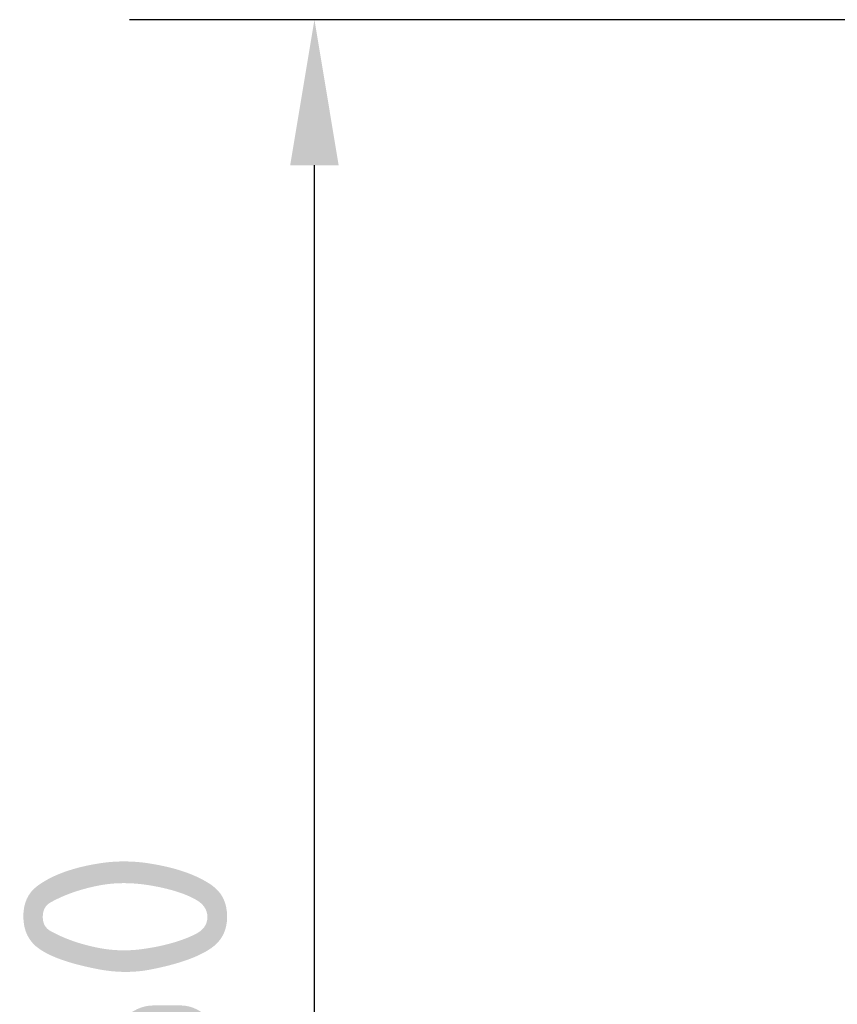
# Model space of a CAD drawing. Header units: millimetres. Extents: x 0 to 14369, y -869 to 2970.
# Tile 174 of 256: x 719 to 859, y 2394 to 2563. Entities that reach past the tile are written whole.
import ezdxf

# ---------------------------------------------------------------- set-up
doc = ezdxf.new("R2010")
doc.units = ezdxf.units.MM
doc.header["$LTSCALE"] = 10
doc.layers.add('Bemaßung (ISO)', color=7, linetype='Continuous', lineweight=25)
doc.styles.add('Notiztext (DIN)', font='isocpeur.ttf')
doc.dimstyles.new('Standard (DIN)', dxfattribs={"dimscale": 10, "dimtxt": 3.5, "dimasz": 2.5, "dimexe": 3.175, "dimexo": 0.8, "dimgap": 0.8, "dimtad": 1, "dimrnd": 1e-08, "dimzin": 0, "dimtxsty": 'Notiztext (DIN)', "dimcen": 0.09, "dimdle": 10, "dimclrd": 256, "dimclre": 256, "dimclrt": 256, "dimadec": 0, "dimazin": 0, "dimtfac": 1, "dimtmove": 0, "dimatfit": 3, "dimfxl": 1, "dimtolj": 1, "dimtzin": 0, "dimlwd": -1, "dimlwe": -1, "dimarcsym": 0})

# ---------------------------------------------------------------- blocks, each defined once
blk = doc.blocks.new('*D18')
at = {"layer": 'Bemaßung (ISO)', "transparency": 16777216}
for p, q in [((950.56, 2563.11), (737.43, 2563.11)), ((769.18, 2161.51), (769.18, 2538.11)), ((832.86, 2136.51), (737.43, 2136.51))]:
    blk.add_line(p, q, dxfattribs=at)
for points in [[(765.01, 2538.11), (773.34, 2538.11), (769.18, 2563.11)], [(765.01, 2161.51), (773.34, 2161.51), (769.18, 2136.51)]]:
    blk.add_solid(points, dxfattribs=at)
at = {"layer": 'Defpoints', "color": 0, "transparency": 16777216}
for p in [(769.18, 2563.11), (958.56, 2563.11), (840.86, 2136.51)]:
    blk.add_point(p, dxfattribs=at)
at = {"layer": 'Bemaßung (ISO)', "transparency": 16777216, "insert": (719.18, 2284.19), "char_height": 35, "attachment_point": 1, "rotation": 90, "style": 'Notiztext (DIN)'}
blk.add_mtext('\\A1;426,60', dxfattribs=at)

msp = doc.modelspace()

# ---------------------------------------------------------------- dimensions: what is measured, and where the dimension line sits
at = {"layer": 'Bemaßung (ISO)'}
dim = msp.add_linear_dim(base=(769.175, 2563.113), p1=(840.862, 2136.514), p2=(958.555, 2563.113), angle=270, dimstyle='Standard (DIN)', override={"dimgap": 0.8, "dimdec": 2, "dimtol": 0, "dimlim": 0, "dimtp": 0, "dimtm": 0, "dimtdec": 2, "dimtofl": 0, "dimatfit": 1}, dxfattribs=at)
dim.commit()
dim.dimension.update_dxf_attribs({"geometry": '*D18', "text_midpoint": (769.175, 2349.814), "dimtype": 160})

doc.saveas('drawing.dxf')
